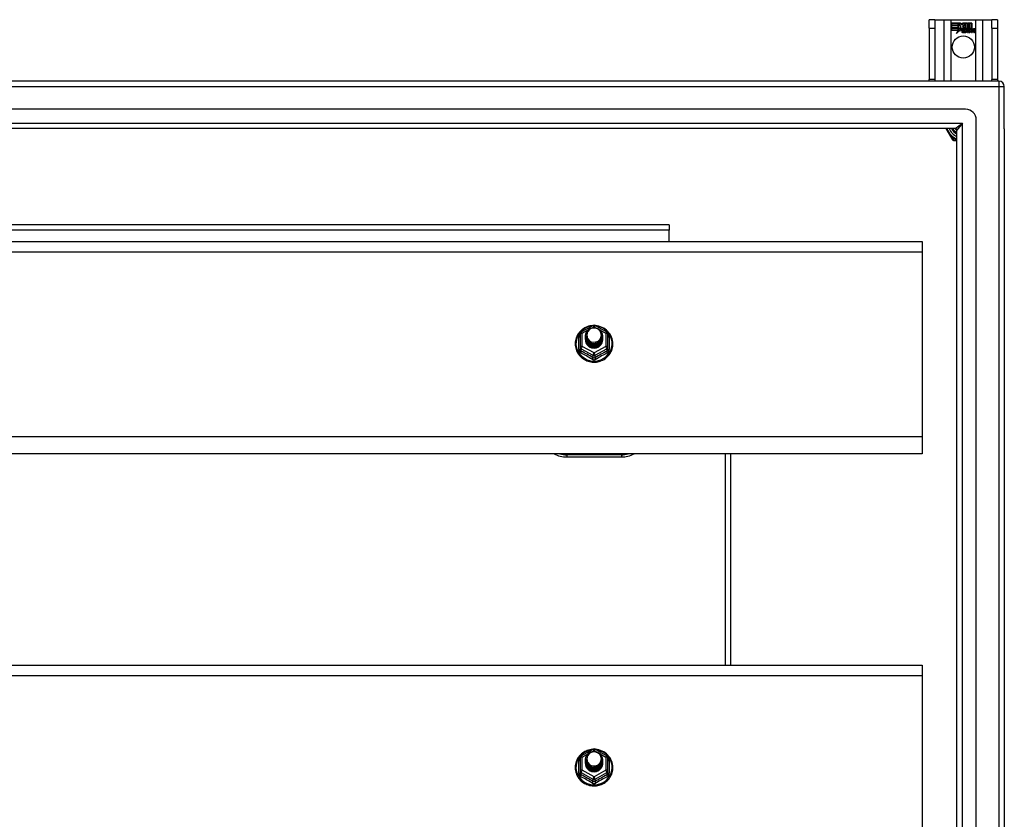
# Model space of a CAD drawing. Header units: inches. Extents: x 48.1 to 120.1, y 29 to 58.2.
# Tile 21 of 21: x 102.1 to 120.1, y 43.6 to 58.2. Entities that reach past the tile are written whole.
import ezdxf

# ---------------------------------------------------------------- set-up
doc = ezdxf.new("R2010")
doc.units = ezdxf.units.IN
doc.header["$MEASUREMENT"] = 0
doc.layers.add('Visible Edges(ANSI)', color=7, linetype='Continuous', lineweight=25)
doc.layers.add('Visible Tangent Edges(ANSI)', color=7, linetype='Continuous', lineweight=25)

msp = doc.modelspace()

# ---------------------------------------------------------------- linework, layer by layer
at = {"layer": 'Visible Edges(ANSI)'}
for p, q in [((118.784, 58.226), (118.679, 58.226)), ((118.679, 58.07), (118.679, 58.226)), ((118.784, 58.226), (118.784, 58.07)), ((118.784, 58.226), (118.948, 58.226)), ((118.948, 58.226), (119.083, 58.226)), ((119.083, 58.226), (119.525, 58.226)), ((119.088, 58.164), (119.255, 58.164)), ((119.088, 58.124), (119.088, 58.164)), ((119.088, 58.163), (119.088, 58.125)), ((119.254, 58.163), (119.088, 58.163)), ((119.21, 58.125), (119.21, 58.159)), ((119.21, 58.159), (119.215, 58.159)), ((119.211, 58.158), (119.211, 58.124)), ((119.214, 58.158), (119.211, 58.158)), ((119.257, 58.096), (119.214, 58.158)), ((119.215, 58.159), (119.258, 58.096)), ((119.277, 58.13), (119.254, 58.163)), ((119.255, 58.164), (119.277, 58.131)), ((119.277, 58.131), (119.294, 58.164)), ((119.295, 58.163), (119.277, 58.13)), ((119.294, 58.164), (119.378, 58.164)), ((119.294, 58.101), (119.337, 58.159)), ((119.377, 58.163), (119.295, 58.163)), ((119.337, 58.158), (119.295, 58.101)), ((119.337, 58.159), (119.341, 58.159)), ((119.34, 58.158), (119.337, 58.158)), ((119.34, 58.063), (119.34, 58.158)), ((119.341, 58.159), (119.341, 58.064)), ((119.377, 58.045), (119.377, 58.163)), ((119.378, 58.164), (119.378, 58.041)), ((119.383, 58.05), (119.383, 58.164)), ((119.383, 58.164), (119.42, 58.164)), ((119.384, 58.163), (119.384, 58.052)), ((119.419, 58.163), (119.384, 58.163)), ((119.419, 58.064), (119.419, 58.163)), ((119.42, 58.164), (119.42, 58.063)), ((119.425, 58.063), (119.425, 58.164)), ((119.425, 58.164), (119.463, 58.164)), ((119.426, 58.163), (119.426, 58.064)), ((119.462, 58.163), (119.426, 58.163)), ((119.462, 58.065), (119.462, 58.163)), ((119.463, 58.164), (119.463, 58.065)), ((119.525, 58.226), (119.66, 58.226)), ((119.66, 58.226), (119.824, 58.226)), ((119.824, 58.07), (119.824, 58.226)), ((119.929, 58.226), (119.824, 58.226)), ((119.929, 58.226), (119.929, 58.07)), ((118.679, 58.07), (118.679, 57.132)), ((118.784, 58.07), (118.784, 57.132)), ((119.088, 58.125), (119.21, 58.125)), ((119.211, 58.124), (119.088, 58.124)), ((119.088, 58.079), (119.088, 58.119)), ((119.088, 58.119), (119.211, 58.119)), ((119.088, 58.118), (119.088, 58.079)), ((119.21, 58.118), (119.088, 58.118)), ((119.088, 58.079), (119.21, 58.079)), ((119.211, 58.079), (119.088, 58.079)), ((119.088, 58.073), (119.211, 58.073)), ((119.088, 58.033), (119.088, 58.073)), ((119.21, 58.072), (119.088, 58.072)), ((119.088, 58.072), (119.088, 58.034)), ((119.088, 58.034), (119.21, 58.034)), ((119.209, 58.033), (119.088, 58.033)), ((119.178, 57.973), (119.209, 58.033)), ((119.233, 58.031), (119.178, 57.973)), ((119.21, 58.034), (119.181, 57.978)), ((119.181, 57.978), (119.233, 58.033)), ((119.21, 58.079), (119.21, 58.118)), ((119.21, 58.038), (119.21, 58.072)), ((119.212, 58.038), (119.21, 58.038)), ((119.211, 58.119), (119.211, 58.079)), ((119.211, 58.073), (119.211, 58.038)), ((119.211, 58.038), (119.212, 58.038)), ((119.212, 58.038), (119.23, 58.074)), ((119.23, 58.071), (119.212, 58.038)), ((119.23, 58.074), (119.233, 58.061)), ((119.232, 58.059), (119.23, 58.071)), ((119.258, 58.096), (119.232, 58.059)), ((119.233, 58.061), (119.257, 58.096)), ((119.233, 58.033), (119.236, 58.015)), ((119.235, 58.013), (119.233, 58.031)), ((119.274, 58.068), (119.235, 58.013)), ((119.236, 58.015), (119.274, 58.07)), ((119.274, 58.07), (119.283, 58.055)), ((119.283, 58.054), (119.274, 58.068)), ((119.287, 58.022), (119.333, 58.022)), ((119.333, 58.021), (119.287, 58.021)), ((119.289, 58.032), (119.319, 58.032)), ((119.32, 58.031), (119.289, 58.031)), ((119.319, 58.065), (119.294, 58.101)), ((119.295, 58.101), (119.32, 58.064)), ((119.324, 57.995), (119.324, 58.005)), ((119.325, 58.006), (119.325, 57.995)), ((119.332, 57.991), (119.362, 58.026)), ((119.352, 57.991), (119.332, 57.991)), ((119.363, 58.026), (119.333, 57.992)), ((119.333, 57.992), (119.352, 57.992)), ((119.368, 58.063), (119.34, 58.063)), ((119.341, 58.064), (119.369, 58.064)), ((119.362, 58.026), (119.345, 58.059)), ((119.345, 58.059), (119.365, 58.059)), ((119.346, 58.059), (119.363, 58.026)), ((119.365, 58.059), (119.346, 58.059)), ((119.352, 57.992), (119.368, 58.016)), ((119.369, 58.016), (119.352, 57.991)), ((119.375, 58.036), (119.365, 58.059)), ((119.365, 58.059), (119.375, 58.036)), ((119.378, 58.041), (119.368, 58.063)), ((119.368, 58.016), (119.372, 58.016)), ((119.369, 58.064), (119.377, 58.045)), ((119.372, 58.016), (119.369, 58.016)), ((119.372, 58.016), (119.382, 57.992)), ((119.381, 57.991), (119.372, 58.016)), ((119.378, 58.036), (119.375, 58.036)), ((119.375, 58.036), (119.378, 58.036)), ((119.395, 58.059), (119.378, 58.036)), ((119.378, 58.036), (119.395, 58.059)), ((119.401, 57.991), (119.381, 57.991)), ((119.382, 57.992), (119.4, 57.992)), ((119.393, 58.063), (119.383, 58.05)), ((119.384, 58.052), (119.392, 58.064)), ((119.384, 58.026), (119.413, 58.059)), ((119.4, 57.992), (119.384, 58.026)), ((119.415, 58.059), (119.385, 58.026)), ((119.385, 58.026), (119.401, 57.991)), ((119.392, 58.064), (119.419, 58.064)), ((119.42, 58.063), (119.393, 58.063)), ((119.413, 58.059), (119.395, 58.059)), ((119.395, 58.059), (119.415, 58.059)), ((119.41, 57.991), (119.422, 58.059)), ((119.427, 57.991), (119.41, 57.991)), ((119.423, 58.059), (119.411, 57.992)), ((119.411, 57.992), (119.426, 57.992)), ((119.422, 58.059), (119.436, 58.059)), ((119.436, 58.059), (119.423, 58.059)), ((119.441, 58.063), (119.425, 58.063)), ((119.426, 58.064), (119.442, 58.064)), ((119.426, 57.992), (119.431, 58.019)), ((119.432, 58.019), (119.427, 57.991)), ((119.434, 58.047), (119.436, 58.059)), ((119.439, 58.047), (119.434, 58.047)), ((119.436, 58.059), (119.435, 58.047)), ((119.435, 58.047), (119.439, 58.047)), ((119.44, 58.055), (119.441, 58.063)), ((119.442, 58.064), (119.441, 58.057)), ((119.452, 57.991), (119.46, 58.034)), ((119.469, 57.991), (119.452, 57.991)), ((119.461, 58.034), (119.453, 57.992)), ((119.453, 57.992), (119.468, 57.992)), ((119.468, 57.992), (119.473, 58.019)), ((119.474, 58.019), (119.469, 57.991)), ((119.494, 57.991), (119.502, 58.034)), ((119.511, 57.991), (119.494, 57.991)), ((119.503, 58.034), (119.495, 57.992)), ((119.495, 57.992), (119.51, 57.992)), ((119.51, 57.992), (119.519, 58.034)), ((119.519, 58.034), (119.511, 57.991)), ((119.824, 58.07), (119.824, 57.132)), ((119.929, 58.07), (119.929, 57.132)), ((119.955, 57.101), (48.153, 57.101)), ((118.679, 57.101), (118.679, 57.132)), ((118.784, 57.132), (118.784, 57.101)), ((119.824, 57.101), (119.824, 57.132)), ((119.929, 57.132), (119.929, 57.101)), ((120.054, 56.227), (120.054, 57.002)), ((119.345, 56.589), (48.762, 56.589)), ((119.542, 30.81), (119.542, 56.392)), ((119.157, 56.235), (48.951, 56.235)), ((118.987, 56.235), (119.088, 56.06)), ((119.188, 30.998), (119.188, 56.204)), ((120.054, 56.227), (120.054, 30.975)), ((119.088, 56.06), (119.106, 56.028)), ((119.123, 56.018), (119.16, 56.018)), ((119.16, 56.018), (119.188, 56.018)), ((113.929, 54.476), (69.179, 54.476)), ((113.929, 54.476), (113.929, 54.377)), ((113.929, 54.169), (113.929, 54.377)), ((64.554, 54.169), (118.554, 54.169)), ((118.554, 54.169), (118.554, 53.983)), ((118.554, 53.983), (118.554, 50.598)), ((112.32, 52.515), (112.535, 52.635)), ((112.573, 52.635), (112.788, 52.515)), ((112.3, 52.48), (112.3, 52.241)), ((112.4, 52.449), (112.4, 52.45)), ((112.4, 52.437), (112.4, 52.437)), ((112.4, 52.424), (112.4, 52.425)), ((112.4, 52.412), (112.4, 52.412)), ((112.4, 52.399), (112.4, 52.4)), ((112.4, 52.387), (112.4, 52.387)), ((112.707, 52.443), (112.707, 52.444)), ((112.707, 52.431), (112.707, 52.431)), ((112.707, 52.418), (112.707, 52.419)), ((112.707, 52.406), (112.707, 52.406)), ((112.707, 52.393), (112.707, 52.393)), ((112.707, 52.38), (112.707, 52.381)), ((112.808, 52.241), (112.808, 52.48)), ((112.3, 52.241), (112.3, 52.196)), ((112.4, 52.374), (112.4, 52.375)), ((112.536, 52.228), (112.534, 52.219)), ((112.808, 52.196), (112.808, 52.241)), ((118.554, 50.598), (118.554, 50.284)), ((118.554, 50.284), (64.554, 50.284)), ((112.054, 50.228), (113.054, 50.228)), ((115.054, 46.419), (115.054, 50.284)), ((64.554, 46.419), (118.554, 46.419)), ((118.554, 46.419), (118.554, 46.233)), ((118.554, 46.233), (118.554, 42.848)), ((112.32, 44.765), (112.535, 44.885)), ((112.573, 44.885), (112.788, 44.765)), ((112.3, 44.73), (112.3, 44.491)), ((112.4, 44.699), (112.4, 44.7)), ((112.4, 44.687), (112.4, 44.687)), ((112.4, 44.674), (112.4, 44.675)), ((112.4, 44.662), (112.4, 44.662)), ((112.4, 44.649), (112.4, 44.65)), ((112.707, 44.693), (112.707, 44.694)), ((112.707, 44.681), (112.707, 44.681)), ((112.707, 44.668), (112.707, 44.669)), ((112.707, 44.656), (112.707, 44.656)), ((112.707, 44.643), (112.707, 44.643)), ((112.808, 44.491), (112.808, 44.73)), ((112.3, 44.491), (112.3, 44.446)), ((112.4, 44.637), (112.4, 44.637)), ((112.4, 44.624), (112.4, 44.625)), ((112.536, 44.478), (112.534, 44.469)), ((112.707, 44.63), (112.707, 44.631)), ((112.808, 44.446), (112.808, 44.491))]:
    msp.add_line(p, q, dxfattribs=at)
at = {"layer": 'Visible Edges(ANSI)', "flags": 128}
for points in [[(119.188, 56.199), (119.186, 56.201), (119.184, 56.202), (119.183, 56.203), (119.181, 56.205), (119.18, 56.206), (119.178, 56.207), (119.176, 56.209), (119.175, 56.21), (119.173, 56.212), (119.172, 56.213), (119.17, 56.215), (119.169, 56.216), (119.167, 56.217), (119.166, 56.219), (119.164, 56.221), (119.163, 56.222), (119.162, 56.224), (119.16, 56.225), (119.159, 56.227), (119.158, 56.228), (119.156, 56.23), (119.155, 56.232), (119.154, 56.233), (119.152, 56.235)], [(119.155, 56.235), (119.156, 56.233), (119.157, 56.232), (119.159, 56.231), (119.16, 56.229), (119.161, 56.228), (119.162, 56.226), (119.164, 56.225), (119.165, 56.224), (119.166, 56.222), (119.168, 56.221), (119.169, 56.22), (119.17, 56.218), (119.172, 56.217), (119.173, 56.216), (119.175, 56.214), (119.176, 56.213), (119.177, 56.212), (119.179, 56.211), (119.18, 56.209), (119.182, 56.208), (119.183, 56.207), (119.185, 56.206), (119.186, 56.205), (119.188, 56.204)], [(112.528, 52.631), (112.503, 52.628), (112.479, 52.624), (112.454, 52.618), (112.431, 52.61), (112.408, 52.6), (112.386, 52.589), (112.364, 52.577), (112.344, 52.563), (112.325, 52.547), (112.307, 52.531), (112.29, 52.513), (112.274, 52.494), (112.26, 52.473), (112.248, 52.452), (112.237, 52.43), (112.228, 52.408), (112.221, 52.385), (112.215, 52.361), (112.211, 52.337), (112.209, 52.313), (112.209, 52.288), (112.21, 52.264), (112.214, 52.24), (112.219, 52.216), (112.226, 52.193), (112.234, 52.17), (112.245, 52.148), (112.257, 52.127), (112.27, 52.106), (112.285, 52.087), (112.302, 52.069), (112.319, 52.051), (112.338, 52.036), (112.358, 52.021), (112.38, 52.008), (112.402, 51.997), (112.424, 51.987), (112.448, 51.979), (112.472, 51.972), (112.496, 51.967), (112.521, 51.964), (112.546, 51.963), (112.571, 51.963), (112.596, 51.965), (112.62, 51.969), (112.645, 51.974), (112.668, 51.981), (112.692, 51.99), (112.714, 52.001), (112.736, 52.013), (112.757, 52.026), (112.776, 52.041), (112.795, 52.057), (112.812, 52.075), (112.828, 52.094), (112.842, 52.114), (112.855, 52.134), (112.867, 52.156), (112.876, 52.178), (112.885, 52.201), (112.891, 52.225), (112.895, 52.249), (112.898, 52.273), (112.899, 52.297)], [(112.421, 52.376), (112.405, 52.415), (112.4, 52.456), (112.409, 52.497), (112.428, 52.534), (112.458, 52.564), (112.496, 52.585), (112.538, 52.595), (112.582, 52.592), (112.624, 52.578), (112.659, 52.553), (112.686, 52.52), (112.703, 52.48), (112.707, 52.437), (112.699, 52.395), (112.679, 52.357), (112.649, 52.326), (112.612, 52.304), (112.569, 52.293), (112.526, 52.294), (112.484, 52.307), (112.449, 52.331), (112.421, 52.363), (112.405, 52.402), (112.4, 52.443)], [(112.44, 52.351), (112.463, 52.333), (112.489, 52.318), (112.517, 52.31), (112.547, 52.306), (112.577, 52.309), (112.606, 52.317), (112.633, 52.331), (112.656, 52.35), (112.675, 52.373), (112.688, 52.399), (112.696, 52.427), (112.698, 52.456), (112.693, 52.485), (112.683, 52.512), (112.666, 52.537), (112.645, 52.558), (112.62, 52.574), (112.592, 52.584), (112.562, 52.588), (112.532, 52.586), (112.503, 52.578), (112.477, 52.564), (112.455, 52.544), (112.438, 52.521)], [(112.899, 52.297), (112.897, 52.328), (112.893, 52.359), (112.885, 52.39), (112.875, 52.42), (112.862, 52.448), (112.846, 52.475), (112.827, 52.501), (112.807, 52.525), (112.784, 52.547), (112.759, 52.567), (112.732, 52.584), (112.703, 52.599), (112.674, 52.611), (112.643, 52.62), (112.612, 52.627), (112.58, 52.631)], [(112.4, 52.449), (112.4, 52.445), (112.401, 52.441), (112.401, 52.436), (112.401, 52.432), (112.402, 52.427), (112.403, 52.423), (112.404, 52.418), (112.405, 52.414), (112.406, 52.41), (112.407, 52.405), (112.409, 52.401), (112.411, 52.397), (112.412, 52.393), (112.414, 52.389), (112.416, 52.385), (112.418, 52.381), (112.421, 52.377), (112.423, 52.373), (112.425, 52.369), (112.428, 52.365), (112.431, 52.362), (112.434, 52.358), (112.437, 52.355), (112.44, 52.351)], [(112.4, 52.437), (112.402, 52.418), (112.406, 52.399), (112.412, 52.381), (112.421, 52.364), (112.432, 52.348), (112.445, 52.333), (112.46, 52.321), (112.477, 52.31), (112.495, 52.302), (112.514, 52.296), (112.534, 52.293), (112.554, 52.292), (112.574, 52.293), (112.594, 52.297), (112.613, 52.304), (112.631, 52.313), (112.647, 52.324), (112.662, 52.337), (112.676, 52.351), (112.687, 52.368), (112.696, 52.386), (112.702, 52.404), (112.706, 52.424), (112.707, 52.443)], [(112.707, 52.437), (112.707, 52.417), (112.703, 52.397), (112.697, 52.378), (112.689, 52.359), (112.678, 52.342), (112.665, 52.327), (112.649, 52.313), (112.632, 52.301), (112.614, 52.292), (112.594, 52.285), (112.574, 52.281), (112.554, 52.279), (112.533, 52.281), (112.513, 52.284), (112.494, 52.291), (112.475, 52.299), (112.458, 52.31), (112.443, 52.324), (112.43, 52.339), (112.419, 52.355), (112.41, 52.373), (112.404, 52.392), (112.401, 52.411), (112.4, 52.431)], [(112.4, 52.424), (112.402, 52.405), (112.406, 52.386), (112.412, 52.368), (112.421, 52.351), (112.432, 52.335), (112.445, 52.321), (112.46, 52.308), (112.477, 52.298), (112.495, 52.29), (112.514, 52.284), (112.534, 52.28), (112.554, 52.279), (112.574, 52.281), (112.594, 52.285), (112.613, 52.291), (112.631, 52.3), (112.647, 52.311), (112.662, 52.324), (112.676, 52.339), (112.687, 52.355), (112.696, 52.373), (112.702, 52.392), (112.706, 52.411), (112.707, 52.431)], [(112.707, 52.425), (112.707, 52.404), (112.703, 52.384), (112.697, 52.365), (112.689, 52.347), (112.678, 52.33), (112.665, 52.314), (112.649, 52.3), (112.632, 52.289), (112.614, 52.28), (112.594, 52.273), (112.574, 52.269), (112.554, 52.267), (112.533, 52.268), (112.513, 52.272), (112.494, 52.278), (112.475, 52.287), (112.458, 52.298), (112.443, 52.311), (112.43, 52.326), (112.419, 52.343), (112.41, 52.36), (112.404, 52.379), (112.401, 52.399), (112.4, 52.418)], [(112.4, 52.412), (112.402, 52.393), (112.406, 52.374), (112.412, 52.356), (112.421, 52.339), (112.432, 52.323), (112.445, 52.308), (112.46, 52.296), (112.477, 52.285), (112.495, 52.277), (112.514, 52.271), (112.534, 52.268), (112.554, 52.267), (112.574, 52.268), (112.594, 52.272), (112.613, 52.279), (112.631, 52.287), (112.647, 52.298), (112.662, 52.312), (112.676, 52.326), (112.687, 52.343), (112.696, 52.361), (112.702, 52.379), (112.706, 52.398), (112.707, 52.418)], [(112.707, 52.412), (112.707, 52.392), (112.703, 52.372), (112.697, 52.353), (112.689, 52.334), (112.678, 52.317), (112.665, 52.302), (112.649, 52.288), (112.632, 52.276), (112.614, 52.267), (112.594, 52.26), (112.574, 52.256), (112.554, 52.254), (112.533, 52.255), (112.513, 52.259), (112.494, 52.265), (112.475, 52.274), (112.458, 52.285), (112.443, 52.298), (112.43, 52.313), (112.419, 52.33), (112.41, 52.348), (112.404, 52.367), (112.401, 52.386), (112.4, 52.406)], [(112.4, 52.399), (112.402, 52.38), (112.406, 52.361), (112.412, 52.343), (112.421, 52.326), (112.432, 52.31), (112.445, 52.296), (112.46, 52.283), (112.477, 52.273), (112.495, 52.264), (112.514, 52.258), (112.534, 52.255), (112.554, 52.254), (112.574, 52.255), (112.594, 52.26), (112.613, 52.266), (112.631, 52.275), (112.647, 52.286), (112.662, 52.299), (112.676, 52.314), (112.687, 52.33), (112.696, 52.348), (112.702, 52.367), (112.706, 52.386), (112.707, 52.406)], [(112.707, 52.4), (112.707, 52.379), (112.703, 52.359), (112.697, 52.34), (112.689, 52.322), (112.678, 52.305), (112.665, 52.289), (112.649, 52.275), (112.632, 52.264), (112.614, 52.254), (112.594, 52.248), (112.574, 52.243), (112.554, 52.242), (112.533, 52.243), (112.513, 52.247), (112.494, 52.253), (112.475, 52.262), (112.458, 52.273), (112.443, 52.286), (112.43, 52.301), (112.419, 52.318), (112.41, 52.335), (112.404, 52.354), (112.401, 52.374), (112.4, 52.393)], [(112.4, 52.387), (112.402, 52.368), (112.406, 52.349), (112.412, 52.331), (112.421, 52.314), (112.432, 52.298), (112.445, 52.283), (112.46, 52.271), (112.477, 52.26), (112.495, 52.252), (112.514, 52.246), (112.534, 52.242), (112.554, 52.241), (112.574, 52.243), (112.594, 52.247), (112.613, 52.254), (112.631, 52.262), (112.647, 52.273), (112.662, 52.286), (112.676, 52.301), (112.687, 52.318), (112.696, 52.335), (112.702, 52.354), (112.706, 52.373), (112.707, 52.393)], [(112.707, 52.387), (112.707, 52.367), (112.703, 52.347), (112.697, 52.328), (112.689, 52.309), (112.678, 52.292), (112.665, 52.276), (112.649, 52.263), (112.632, 52.251), (112.614, 52.242), (112.594, 52.235), (112.574, 52.231), (112.554, 52.229), (112.533, 52.23), (112.513, 52.234), (112.494, 52.24), (112.475, 52.249), (112.458, 52.26), (112.443, 52.273), (112.43, 52.288), (112.419, 52.305), (112.41, 52.323), (112.404, 52.342), (112.401, 52.361), (112.4, 52.381)], [(112.4, 52.374), (112.402, 52.355), (112.406, 52.336), (112.412, 52.318), (112.421, 52.301), (112.432, 52.285), (112.445, 52.271), (112.46, 52.258), (112.477, 52.248), (112.495, 52.239), (112.514, 52.233), (112.534, 52.23), (112.554, 52.229), (112.574, 52.23), (112.594, 52.234), (112.613, 52.241), (112.631, 52.25), (112.647, 52.261), (112.662, 52.274), (112.676, 52.289), (112.687, 52.305), (112.696, 52.323), (112.702, 52.342), (112.706, 52.361), (112.707, 52.38)], [(112.438, 52.391), (112.438, 52.39), (112.437, 52.389), (112.436, 52.389), (112.435, 52.388), (112.435, 52.388), (112.434, 52.387), (112.433, 52.386), (112.433, 52.386), (112.432, 52.385), (112.431, 52.385), (112.43, 52.384), (112.43, 52.383), (112.429, 52.383), (112.428, 52.382), (112.428, 52.382), (112.427, 52.381), (112.426, 52.38), (112.425, 52.38), (112.425, 52.379), (112.424, 52.379), (112.423, 52.378), (112.423, 52.377), (112.422, 52.377), (112.421, 52.376)], [(112.438, 52.521), (112.437, 52.518), (112.435, 52.516), (112.434, 52.513), (112.433, 52.511), (112.432, 52.508), (112.431, 52.505), (112.43, 52.503), (112.429, 52.5), (112.429, 52.497), (112.428, 52.495), (112.427, 52.492), (112.427, 52.489), (112.426, 52.486), (112.426, 52.484), (112.425, 52.481), (112.425, 52.478), (112.424, 52.475), (112.424, 52.472), (112.424, 52.47), (112.424, 52.467), (112.424, 52.464), (112.424, 52.461), (112.424, 52.458), (112.424, 52.456)], [(112.424, 52.456), (112.424, 52.453), (112.424, 52.45), (112.424, 52.447), (112.424, 52.444), (112.424, 52.442), (112.424, 52.439), (112.425, 52.436), (112.425, 52.433), (112.425, 52.43), (112.426, 52.428), (112.426, 52.425), (112.427, 52.422), (112.427, 52.419), (112.428, 52.417), (112.429, 52.414), (112.43, 52.411), (112.431, 52.409), (112.431, 52.406), (112.432, 52.403), (112.434, 52.401), (112.435, 52.398), (112.436, 52.396), (112.437, 52.393), (112.438, 52.391)], [(112.534, 52.219), (112.526, 52.221), (112.518, 52.222), (112.51, 52.225), (112.502, 52.227), (112.495, 52.23), (112.487, 52.233), (112.48, 52.237), (112.473, 52.241), (112.466, 52.246), (112.46, 52.25), (112.453, 52.255), (112.447, 52.261), (112.442, 52.267), (112.436, 52.273), (112.431, 52.279), (112.427, 52.285), (112.422, 52.292), (112.418, 52.299), (112.415, 52.306), (112.412, 52.313), (112.409, 52.321), (112.407, 52.329), (112.405, 52.336), (112.404, 52.344)], [(112.528, 44.881), (112.503, 44.878), (112.479, 44.874), (112.454, 44.868), (112.431, 44.86), (112.408, 44.85), (112.386, 44.839), (112.364, 44.827), (112.344, 44.813), (112.325, 44.797), (112.307, 44.781), (112.29, 44.763), (112.274, 44.744), (112.26, 44.723), (112.248, 44.702), (112.237, 44.68), (112.228, 44.658), (112.221, 44.635), (112.215, 44.611), (112.211, 44.587), (112.209, 44.563), (112.209, 44.538), (112.21, 44.514), (112.214, 44.49), (112.219, 44.466), (112.226, 44.443), (112.234, 44.42), (112.245, 44.398), (112.257, 44.377), (112.27, 44.356), (112.285, 44.337), (112.302, 44.319), (112.319, 44.301), (112.338, 44.286), (112.358, 44.271), (112.38, 44.258), (112.402, 44.247), (112.424, 44.237), (112.448, 44.229), (112.472, 44.222), (112.496, 44.217), (112.521, 44.214), (112.546, 44.213), (112.571, 44.213), (112.596, 44.215), (112.62, 44.219), (112.645, 44.224), (112.668, 44.231), (112.692, 44.24), (112.714, 44.251), (112.736, 44.263), (112.757, 44.276), (112.776, 44.291), (112.795, 44.307), (112.812, 44.325), (112.828, 44.344), (112.842, 44.364), (112.855, 44.384), (112.867, 44.406), (112.876, 44.428), (112.885, 44.451), (112.891, 44.475), (112.895, 44.499), (112.898, 44.523), (112.899, 44.547)], [(112.421, 44.626), (112.405, 44.665), (112.4, 44.706), (112.409, 44.747), (112.428, 44.784), (112.458, 44.814), (112.496, 44.835), (112.538, 44.845), (112.582, 44.842), (112.624, 44.828), (112.659, 44.803), (112.686, 44.77), (112.703, 44.73), (112.707, 44.687), (112.699, 44.645), (112.679, 44.607), (112.649, 44.576), (112.612, 44.554), (112.569, 44.543), (112.526, 44.544), (112.484, 44.557), (112.449, 44.581), (112.421, 44.613), (112.405, 44.652), (112.4, 44.693)], [(112.44, 44.601), (112.463, 44.583), (112.489, 44.568), (112.517, 44.56), (112.547, 44.556), (112.577, 44.559), (112.606, 44.567), (112.633, 44.581), (112.656, 44.6), (112.675, 44.623), (112.688, 44.649), (112.696, 44.677), (112.698, 44.706), (112.693, 44.735), (112.683, 44.762), (112.666, 44.787), (112.645, 44.808), (112.62, 44.824), (112.592, 44.834), (112.562, 44.838), (112.532, 44.836), (112.503, 44.828), (112.477, 44.814), (112.455, 44.794), (112.438, 44.771)], [(112.899, 44.547), (112.897, 44.578), (112.893, 44.609), (112.885, 44.64), (112.875, 44.67), (112.862, 44.698), (112.846, 44.725), (112.827, 44.751), (112.807, 44.775), (112.784, 44.797), (112.759, 44.817), (112.732, 44.834), (112.703, 44.849), (112.674, 44.861), (112.643, 44.87), (112.612, 44.877), (112.58, 44.881)], [(112.4, 44.699), (112.4, 44.695), (112.401, 44.691), (112.401, 44.686), (112.401, 44.682), (112.402, 44.677), (112.403, 44.673), (112.404, 44.668), (112.405, 44.664), (112.406, 44.66), (112.407, 44.655), (112.409, 44.651), (112.411, 44.647), (112.412, 44.643), (112.414, 44.639), (112.416, 44.635), (112.418, 44.631), (112.421, 44.627), (112.423, 44.623), (112.425, 44.619), (112.428, 44.615), (112.431, 44.612), (112.434, 44.608), (112.437, 44.605), (112.44, 44.601)], [(112.4, 44.687), (112.402, 44.668), (112.406, 44.649), (112.412, 44.631), (112.421, 44.614), (112.432, 44.598), (112.445, 44.583), (112.46, 44.571), (112.477, 44.56), (112.495, 44.552), (112.514, 44.546), (112.534, 44.543), (112.554, 44.542), (112.574, 44.543), (112.594, 44.547), (112.613, 44.554), (112.631, 44.563), (112.647, 44.574), (112.662, 44.587), (112.676, 44.601), (112.687, 44.618), (112.696, 44.636), (112.702, 44.654), (112.706, 44.674), (112.707, 44.693)], [(112.707, 44.687), (112.707, 44.667), (112.703, 44.647), (112.697, 44.628), (112.689, 44.609), (112.678, 44.592), (112.665, 44.577), (112.649, 44.563), (112.632, 44.551), (112.614, 44.542), (112.594, 44.535), (112.574, 44.531), (112.554, 44.529), (112.533, 44.531), (112.513, 44.534), (112.494, 44.541), (112.475, 44.549), (112.458, 44.56), (112.443, 44.574), (112.43, 44.589), (112.419, 44.605), (112.41, 44.623), (112.404, 44.642), (112.401, 44.661), (112.4, 44.681)], [(112.4, 44.674), (112.402, 44.655), (112.406, 44.636), (112.412, 44.618), (112.421, 44.601), (112.432, 44.585), (112.445, 44.571), (112.46, 44.558), (112.477, 44.548), (112.495, 44.54), (112.514, 44.534), (112.534, 44.53), (112.554, 44.529), (112.574, 44.531), (112.594, 44.535), (112.613, 44.541), (112.631, 44.55), (112.647, 44.561), (112.662, 44.574), (112.676, 44.589), (112.687, 44.605), (112.696, 44.623), (112.702, 44.642), (112.706, 44.661), (112.707, 44.681)], [(112.707, 44.675), (112.707, 44.654), (112.703, 44.634), (112.697, 44.615), (112.689, 44.597), (112.678, 44.58), (112.665, 44.564), (112.649, 44.55), (112.632, 44.539), (112.614, 44.53), (112.594, 44.523), (112.574, 44.519), (112.554, 44.517), (112.533, 44.518), (112.513, 44.522), (112.494, 44.528), (112.475, 44.537), (112.458, 44.548), (112.443, 44.561), (112.43, 44.576), (112.419, 44.593), (112.41, 44.61), (112.404, 44.629), (112.401, 44.649), (112.4, 44.668)], [(112.4, 44.662), (112.402, 44.643), (112.406, 44.624), (112.412, 44.606), (112.421, 44.589), (112.432, 44.573), (112.445, 44.558), (112.46, 44.546), (112.477, 44.535), (112.495, 44.527), (112.514, 44.521), (112.534, 44.518), (112.554, 44.517), (112.574, 44.518), (112.594, 44.522), (112.613, 44.529), (112.631, 44.537), (112.647, 44.548), (112.662, 44.562), (112.676, 44.576), (112.687, 44.593), (112.696, 44.611), (112.702, 44.629), (112.706, 44.648), (112.707, 44.668)], [(112.707, 44.662), (112.707, 44.642), (112.703, 44.622), (112.697, 44.603), (112.689, 44.584), (112.678, 44.567), (112.665, 44.552), (112.649, 44.538), (112.632, 44.526), (112.614, 44.517), (112.594, 44.51), (112.574, 44.506), (112.554, 44.504), (112.533, 44.505), (112.513, 44.509), (112.494, 44.515), (112.475, 44.524), (112.458, 44.535), (112.443, 44.548), (112.43, 44.563), (112.419, 44.58), (112.41, 44.598), (112.404, 44.617), (112.401, 44.636), (112.4, 44.656)], [(112.4, 44.649), (112.402, 44.63), (112.406, 44.611), (112.412, 44.593), (112.421, 44.576), (112.432, 44.56), (112.445, 44.546), (112.46, 44.533), (112.477, 44.523), (112.495, 44.514), (112.514, 44.508), (112.534, 44.505), (112.554, 44.504), (112.574, 44.505), (112.594, 44.51), (112.613, 44.516), (112.631, 44.525), (112.647, 44.536), (112.662, 44.549), (112.676, 44.564), (112.687, 44.58), (112.696, 44.598), (112.702, 44.617), (112.706, 44.636), (112.707, 44.656)], [(112.707, 44.65), (112.707, 44.629), (112.703, 44.609), (112.697, 44.59), (112.689, 44.572), (112.678, 44.555), (112.665, 44.539), (112.649, 44.525), (112.632, 44.514), (112.614, 44.504), (112.594, 44.498), (112.574, 44.493), (112.554, 44.492), (112.533, 44.493), (112.513, 44.497), (112.494, 44.503), (112.475, 44.512), (112.458, 44.523), (112.443, 44.536), (112.43, 44.551), (112.419, 44.568), (112.41, 44.585), (112.404, 44.604), (112.401, 44.624), (112.4, 44.643)], [(112.4, 44.637), (112.402, 44.618), (112.406, 44.599), (112.412, 44.581), (112.421, 44.564), (112.432, 44.548), (112.445, 44.533), (112.46, 44.521), (112.477, 44.51), (112.495, 44.502), (112.514, 44.496), (112.534, 44.492), (112.554, 44.491), (112.574, 44.493), (112.594, 44.497), (112.613, 44.504), (112.631, 44.512), (112.647, 44.523), (112.662, 44.536), (112.676, 44.551), (112.687, 44.568), (112.696, 44.585), (112.702, 44.604), (112.706, 44.623), (112.707, 44.643)], [(112.438, 44.641), (112.438, 44.64), (112.437, 44.639), (112.436, 44.639), (112.435, 44.638), (112.435, 44.638), (112.434, 44.637), (112.433, 44.636), (112.433, 44.636), (112.432, 44.635), (112.431, 44.635), (112.43, 44.634), (112.43, 44.633), (112.429, 44.633), (112.428, 44.632), (112.428, 44.632), (112.427, 44.631), (112.426, 44.63), (112.425, 44.63), (112.425, 44.629), (112.424, 44.629), (112.423, 44.628), (112.423, 44.627), (112.422, 44.627), (112.421, 44.626)], [(112.438, 44.771), (112.437, 44.768), (112.435, 44.766), (112.434, 44.763), (112.433, 44.761), (112.432, 44.758), (112.431, 44.755), (112.43, 44.753), (112.429, 44.75), (112.429, 44.747), (112.428, 44.745), (112.427, 44.742), (112.427, 44.739), (112.426, 44.736), (112.426, 44.734), (112.425, 44.731), (112.425, 44.728), (112.424, 44.725), (112.424, 44.722), (112.424, 44.72), (112.424, 44.717), (112.424, 44.714), (112.424, 44.711), (112.424, 44.708), (112.424, 44.706)], [(112.424, 44.706), (112.424, 44.703), (112.424, 44.7), (112.424, 44.697), (112.424, 44.694), (112.424, 44.692), (112.424, 44.689), (112.425, 44.686), (112.425, 44.683), (112.425, 44.68), (112.426, 44.678), (112.426, 44.675), (112.427, 44.672), (112.427, 44.669), (112.428, 44.667), (112.429, 44.664), (112.43, 44.661), (112.431, 44.659), (112.431, 44.656), (112.432, 44.653), (112.434, 44.651), (112.435, 44.648), (112.436, 44.646), (112.437, 44.643), (112.438, 44.641)], [(112.707, 44.637), (112.707, 44.617), (112.703, 44.597), (112.697, 44.578), (112.689, 44.559), (112.678, 44.542), (112.665, 44.526), (112.649, 44.513), (112.632, 44.501), (112.614, 44.492), (112.594, 44.485), (112.574, 44.481), (112.554, 44.479), (112.533, 44.48), (112.513, 44.484), (112.494, 44.49), (112.475, 44.499), (112.458, 44.51), (112.443, 44.523), (112.43, 44.538), (112.419, 44.555), (112.41, 44.573), (112.404, 44.592), (112.401, 44.611), (112.4, 44.631)], [(112.4, 44.624), (112.402, 44.605), (112.406, 44.586), (112.412, 44.568), (112.421, 44.551), (112.432, 44.535), (112.445, 44.521), (112.46, 44.508), (112.477, 44.498), (112.495, 44.489), (112.514, 44.483), (112.534, 44.48), (112.554, 44.479), (112.574, 44.48), (112.594, 44.484), (112.613, 44.491), (112.631, 44.5), (112.647, 44.511), (112.662, 44.524), (112.676, 44.539), (112.687, 44.555), (112.696, 44.573), (112.702, 44.592), (112.706, 44.611), (112.707, 44.63)], [(112.534, 44.469), (112.526, 44.471), (112.518, 44.472), (112.51, 44.475), (112.502, 44.477), (112.495, 44.48), (112.487, 44.483), (112.48, 44.487), (112.473, 44.491), (112.466, 44.496), (112.46, 44.5), (112.453, 44.505), (112.447, 44.511), (112.442, 44.517), (112.436, 44.523), (112.431, 44.529), (112.427, 44.535), (112.422, 44.542), (112.418, 44.549), (112.415, 44.556), (112.412, 44.563), (112.409, 44.571), (112.407, 44.579), (112.405, 44.586), (112.404, 44.594)]]:
    msp.add_lwpolyline(points, dxfattribs=at)
at = {"layer": 'Visible Edges(ANSI)'}
msp.add_circle((119.304, 57.726), 0.203, dxfattribs=at)
for centre, radius, start, end in [((119.32, 58.015), 0.0498, 134.1684, 176.5646), ((119.295, 58.016), 0.0247, 176.5646, 261.5605), ((119.32, 58.015), 0.049, 134.1684, 176.5646), ((119.295, 58.016), 0.0239, 176.5646, 261.5605), ((119.311, 58.024), 0.042, 79.6582, 131.9139), ((119.311, 58.024), 0.0412, 77.079, 133.1785), ((119.311, 58.024), 0.0374, 80.4085, 134.1684), ((119.311, 58.024), 0.0366, 80.3604, 134.1684), ((119.299, 58.017), 0.0127, 160.9907, 244.6784), ((119.299, 58.017), 0.012, 163.5261, 244.6784), ((119.31, 58.029), 0.0217, 109.3797, 175.226), ((119.31, 58.029), 0.021, 109.3797, 172.9975), ((119.302, 58.067), 0.0751, 261.5605, 286.9141), ((119.302, 58.067), 0.0759, 261.5605, 287.3343), ((119.31, 58.041), 0.0384, 244.6784, 292.5609), ((119.31, 58.041), 0.0391, 244.6784, 290.9242), ((119.308, 58.036), 0.0144, 51.1652, 109.3797), ((119.308, 58.036), 0.0137, 51.1652, 109.3797), ((119.309, 58.038), 0.0119, 331.4547, 51.1652), ((119.316, 58.042), 0.019, 23.8445, 85.0802), ((119.316, 58.042), 0.0183, 23.8445, 85.1757), ((119.309, 58.038), 0.0127, 329.421, 51.1652), ((119.301, 58.035), 0.0345, 336.9643, 23.8445), ((119.301, 58.035), 0.0353, 336.1555, 23.8445), ((119.489, 58.009), 0.0589, 147.5992, 170), ((119.489, 58.009), 0.0581, 147.5992, 170), ((119.464, 58.031), 0.03, 89.4776, 147.4114), ((119.464, 58.031), 0.0293, 89.4776, 148.2123), ((119.453, 58.032), 0.0165, 96.03, 147.5992), ((119.462, 58.035), 0.03, 88.7952, 136.5849), ((119.453, 58.032), 0.0157, 96.03, 147.5992), ((119.462, 58.035), 0.0307, 90.2222, 132.7339), ((119.452, 58.04), 0.00825, 23.5571, 96.03), ((119.452, 58.04), 0.0075, 23.5571, 96.03), ((119.445, 58.037), 0.0154, 350, 23.5571), ((119.445, 58.037), 0.0161, 350, 23.5571), ((119.464, 58.049), 0.0127, 16.9928, 89.4776), ((119.464, 58.049), 0.0119, 16.9928, 89.4776), ((119.531, 58.01), 0.0589, 148.5524, 170.8204), ((119.531, 58.01), 0.0581, 148.5584, 170.8257), ((119.442, 58.042), 0.0353, 357.7769, 16.9928), ((119.442, 58.042), 0.036, 3.6169, 16.9928), ((119.506, 58.031), 0.0299, 89.6788, 160.8136), ((119.506, 58.031), 0.0307, 89.6788, 153.9508), ((119.495, 58.032), 0.0165, 96.1027, 147.6301), ((119.495, 58.032), 0.0157, 96.1027, 147.6083), ((119.494, 58.04), 0.00825, 23.5487, 96.1027), ((119.494, 58.04), 0.0075, 23.5487, 96.1027), ((119.487, 58.037), 0.0154, 349.9922, 23.5487), ((119.487, 58.037), 0.0161, 350.0076, 23.5487), ((119.506, 58.048), 0.0131, 18.4748, 89.6788), ((119.506, 58.048), 0.0124, 18.4748, 89.6788), ((119.484, 58.041), 0.0353, 349, 18.4748), ((119.484, 58.041), 0.036, 349, 18.4748), ((119.955, 57.002), 0.099, 0, 90), ((119.345, 56.392), 0.197, 0, 90), ((119.304, 56.351), 0.325, 200.9514, 249.0486), ((119.304, 56.351), 0.226, 210.8668, 239.1332), ((119.157, 56.204), 0.031, 0, 90), ((119.123, 56.038), 0.0197, 210, 270), ((112.554, 52.6), 0.0394, 60.8255, 119.1745), ((112.339, 52.48), 0.0394, 119.1745, 180), ((112.768, 52.48), 0.0394, 0, 60.8255), ((112.054, 50.728), 0.5, 242.5014, 270), ((113.054, 50.728), 0.5, 270, 297.4986), ((112.554, 44.85), 0.0394, 60.8255, 119.1745), ((112.339, 44.73), 0.0394, 119.1745, 180), ((112.768, 44.73), 0.0394, 0, 60.8255)]:
    msp.add_arc(centre, radius, start, end, dxfattribs=at)
for centre, major_axis, start_param, end_param in [((112.554, 52.456), (0.134, 0), 3.671471, 8.899926), ((112.554, 52.371), (-0.158, 0), 6.032414, 9.675269), ((112.554, 52.451), (0.154, 0), 3.669461, 3.875388), ((112.554, 44.706), (0.134, 0), 3.671471, 8.899926), ((112.554, 44.621), (-0.158, 0), 6.032414, 9.675269), ((112.554, 44.701), (0.154, 0), 3.669461, 3.875388)]:
    msp.add_ellipse(centre, major_axis=major_axis, ratio=0.966998, start_param=start_param, end_param=end_param, dxfattribs=at)
at = {"layer": 'Visible Tangent Edges(ANSI)'}
for p, q in [((118.948, 58.226), (118.948, 57.101)), ((119.083, 57.101), (119.083, 58.226)), ((119.525, 58.226), (119.525, 57.101)), ((119.66, 57.101), (119.66, 58.226)), ((118.679, 58.07), (118.784, 58.07)), ((119.824, 58.07), (119.929, 58.07)), ((118.784, 57.132), (118.679, 57.132)), ((119.929, 57.132), (119.824, 57.132)), ((119.955, 57.101), (119.955, 57.002)), ((48.153, 57.002), (119.955, 57.002)), ((119.955, 57.002), (119.955, 30.2)), ((119.955, 57.002), (120.054, 57.002)), ((48.821, 56.334), (119.287, 56.334)), ((119.157, 56.235), (119.287, 56.334)), ((119.287, 56.334), (119.188, 56.204)), ((119.287, 30.868), (119.287, 56.334)), ((119.088, 56.06), (119.105, 56.07)), ((119.123, 56.038), (119.105, 56.07)), ((119.123, 56.038), (119.106, 56.028)), ((119.123, 56.018), (119.123, 56.038)), ((119.16, 56.038), (119.123, 56.038)), ((119.16, 56.018), (119.16, 56.038)), ((113.929, 54.377), (69.179, 54.377)), ((64.554, 53.983), (118.554, 53.983)), ((112.522, 52.592), (112.554, 52.61)), ((112.554, 52.61), (112.588, 52.591)), ((112.276, 52.193), (112.276, 52.42)), ((112.339, 52.49), (112.437, 52.545)), ((112.339, 52.251), (112.339, 52.49)), ((112.664, 52.549), (112.768, 52.49)), ((112.768, 52.49), (112.768, 52.251)), ((112.832, 52.42), (112.832, 52.193)), ((112.32, 52.208), (112.534, 52.088)), ((112.32, 52.163), (112.32, 52.208)), ((112.554, 52.131), (112.339, 52.251)), ((112.768, 52.251), (112.554, 52.131)), ((112.574, 52.088), (112.788, 52.208)), ((112.788, 52.208), (112.788, 52.163)), ((112.534, 52.088), (112.534, 52.043)), ((112.574, 52.043), (112.574, 52.088)), ((118.554, 50.598), (64.554, 50.598)), ((113.054, 50.268), (112.054, 50.268)), ((112.054, 50.268), (112.054, 50.228)), ((113.054, 50.268), (113.054, 50.228)), ((114.955, 46.419), (114.955, 50.284)), ((64.554, 46.233), (118.554, 46.233)), ((112.522, 44.842), (112.554, 44.86)), ((112.554, 44.86), (112.588, 44.841)), ((112.276, 44.443), (112.276, 44.67)), ((112.339, 44.74), (112.437, 44.795)), ((112.339, 44.501), (112.339, 44.74)), ((112.664, 44.799), (112.768, 44.74)), ((112.768, 44.74), (112.768, 44.501)), ((112.832, 44.67), (112.832, 44.443)), ((112.554, 44.381), (112.339, 44.501)), ((112.768, 44.501), (112.554, 44.381)), ((112.32, 44.458), (112.534, 44.338)), ((112.32, 44.413), (112.32, 44.458)), ((112.534, 44.338), (112.534, 44.293)), ((112.574, 44.338), (112.788, 44.458)), ((112.574, 44.293), (112.574, 44.338)), ((112.788, 44.458), (112.788, 44.413))]:
    msp.add_line(p, q, dxfattribs=at)
at = {"layer": 'Visible Tangent Edges(ANSI)', "flags": 128}
for points in [[(119.105, 56.07), (119.1, 56.076), (119.095, 56.082), (119.089, 56.088), (119.084, 56.094), (119.079, 56.1), (119.074, 56.106), (119.069, 56.112), (119.064, 56.119), (119.059, 56.126), (119.054, 56.132), (119.05, 56.139), (119.045, 56.146), (119.04, 56.153), (119.035, 56.16), (119.031, 56.167), (119.026, 56.175), (119.022, 56.182), (119.018, 56.189), (119.013, 56.197), (119.009, 56.205), (119.005, 56.212), (119.001, 56.22), (118.998, 56.227), (118.994, 56.235)], [(119.188, 56.033), (119.187, 56.033), (119.185, 56.033), (119.184, 56.033), (119.183, 56.034), (119.182, 56.034), (119.181, 56.034), (119.179, 56.034), (119.178, 56.034), (119.177, 56.035), (119.176, 56.035), (119.175, 56.035), (119.174, 56.035), (119.173, 56.036), (119.171, 56.036), (119.17, 56.036), (119.169, 56.036), (119.168, 56.036), (119.167, 56.037), (119.166, 56.037), (119.164, 56.037), (119.163, 56.037), (119.162, 56.038), (119.161, 56.038), (119.16, 56.038)], [(112.3, 52.473), (112.298, 52.471), (112.296, 52.469), (112.294, 52.467), (112.293, 52.466), (112.291, 52.464), (112.29, 52.461), (112.288, 52.459), (112.287, 52.457), (112.285, 52.455), (112.284, 52.453), (112.283, 52.451), (112.282, 52.448), (112.281, 52.446), (112.28, 52.444), (112.279, 52.442), (112.278, 52.439), (112.278, 52.437), (112.277, 52.434), (112.277, 52.432), (112.276, 52.43), (112.276, 52.427), (112.276, 52.425), (112.276, 52.423), (112.276, 52.42)], [(112.832, 52.42), (112.832, 52.423), (112.832, 52.425), (112.832, 52.427), (112.831, 52.43), (112.831, 52.432), (112.83, 52.434), (112.83, 52.437), (112.829, 52.439), (112.828, 52.442), (112.828, 52.444), (112.827, 52.446), (112.826, 52.448), (112.825, 52.451), (112.823, 52.453), (112.822, 52.455), (112.821, 52.457), (112.82, 52.459), (112.818, 52.461), (112.816, 52.464), (112.815, 52.466), (112.813, 52.467), (112.811, 52.469), (112.81, 52.471), (112.808, 52.473)], [(112.276, 52.193), (112.276, 52.19), (112.276, 52.187), (112.276, 52.183), (112.277, 52.18), (112.277, 52.177), (112.278, 52.174), (112.279, 52.171), (112.28, 52.168), (112.281, 52.165), (112.283, 52.162), (112.284, 52.159), (112.286, 52.156), (112.287, 52.153), (112.289, 52.151), (112.291, 52.148), (112.293, 52.146), (112.295, 52.143), (112.298, 52.141), (112.3, 52.139), (112.302, 52.137), (112.305, 52.135), (112.308, 52.134), (112.31, 52.132), (112.313, 52.131)], [(112.32, 52.163), (112.318, 52.164), (112.317, 52.165), (112.315, 52.165), (112.314, 52.166), (112.313, 52.167), (112.311, 52.168), (112.31, 52.169), (112.309, 52.171), (112.308, 52.172), (112.307, 52.173), (112.306, 52.175), (112.305, 52.176), (112.304, 52.177), (112.304, 52.179), (112.303, 52.181), (112.302, 52.182), (112.302, 52.184), (112.301, 52.185), (112.301, 52.187), (112.3, 52.189), (112.3, 52.191), (112.3, 52.192), (112.3, 52.194), (112.3, 52.196)], [(112.574, 52.043), (112.572, 52.042), (112.57, 52.041), (112.569, 52.041), (112.567, 52.04), (112.566, 52.039), (112.564, 52.039), (112.562, 52.038), (112.561, 52.038), (112.559, 52.038), (112.557, 52.037), (112.556, 52.037), (112.554, 52.037), (112.552, 52.037), (112.55, 52.037), (112.549, 52.038), (112.547, 52.038), (112.545, 52.038), (112.544, 52.039), (112.542, 52.039), (112.54, 52.04), (112.539, 52.041), (112.537, 52.041), (112.536, 52.042), (112.534, 52.043)], [(112.808, 52.196), (112.808, 52.194), (112.808, 52.192), (112.807, 52.191), (112.807, 52.189), (112.807, 52.187), (112.806, 52.185), (112.806, 52.184), (112.805, 52.182), (112.805, 52.181), (112.804, 52.179), (112.803, 52.177), (112.802, 52.176), (112.802, 52.175), (112.801, 52.173), (112.8, 52.172), (112.799, 52.171), (112.797, 52.169), (112.796, 52.168), (112.795, 52.167), (112.794, 52.166), (112.792, 52.165), (112.791, 52.165), (112.79, 52.164), (112.788, 52.163)], [(112.795, 52.131), (112.797, 52.132), (112.8, 52.134), (112.803, 52.135), (112.805, 52.137), (112.808, 52.139), (112.81, 52.141), (112.812, 52.143), (112.814, 52.146), (112.817, 52.148), (112.818, 52.151), (112.82, 52.153), (112.822, 52.156), (112.824, 52.159), (112.825, 52.162), (112.826, 52.165), (112.828, 52.168), (112.829, 52.171), (112.829, 52.174), (112.83, 52.177), (112.831, 52.18), (112.831, 52.183), (112.832, 52.187), (112.832, 52.19), (112.832, 52.193)], [(112.516, 52.017), (112.519, 52.015), (112.522, 52.014), (112.525, 52.012), (112.528, 52.011), (112.531, 52.01), (112.534, 52.009), (112.538, 52.008), (112.541, 52.008), (112.544, 52.007), (112.547, 52.007), (112.551, 52.006), (112.554, 52.006), (112.557, 52.006), (112.56, 52.007), (112.564, 52.007), (112.567, 52.008), (112.57, 52.008), (112.573, 52.009), (112.576, 52.01), (112.579, 52.011), (112.582, 52.012), (112.585, 52.014), (112.588, 52.015), (112.591, 52.017)], [(112.3, 44.723), (112.298, 44.721), (112.296, 44.719), (112.294, 44.717), (112.293, 44.716), (112.291, 44.714), (112.29, 44.711), (112.288, 44.709), (112.287, 44.707), (112.285, 44.705), (112.284, 44.703), (112.283, 44.701), (112.282, 44.698), (112.281, 44.696), (112.28, 44.694), (112.279, 44.692), (112.278, 44.689), (112.278, 44.687), (112.277, 44.684), (112.277, 44.682), (112.276, 44.68), (112.276, 44.677), (112.276, 44.675), (112.276, 44.673), (112.276, 44.67)], [(112.832, 44.67), (112.832, 44.673), (112.832, 44.675), (112.832, 44.677), (112.831, 44.68), (112.831, 44.682), (112.83, 44.684), (112.83, 44.687), (112.829, 44.689), (112.828, 44.692), (112.828, 44.694), (112.827, 44.696), (112.826, 44.698), (112.825, 44.701), (112.823, 44.703), (112.822, 44.705), (112.821, 44.707), (112.82, 44.709), (112.818, 44.711), (112.816, 44.714), (112.815, 44.716), (112.813, 44.717), (112.811, 44.719), (112.81, 44.721), (112.808, 44.723)], [(112.276, 44.443), (112.276, 44.44), (112.276, 44.437), (112.276, 44.433), (112.277, 44.43), (112.277, 44.427), (112.278, 44.424), (112.279, 44.421), (112.28, 44.418), (112.281, 44.415), (112.283, 44.412), (112.284, 44.409), (112.286, 44.406), (112.287, 44.403), (112.289, 44.401), (112.291, 44.398), (112.293, 44.396), (112.295, 44.393), (112.298, 44.391), (112.3, 44.389), (112.302, 44.387), (112.305, 44.385), (112.308, 44.384), (112.31, 44.382), (112.313, 44.381)], [(112.32, 44.413), (112.318, 44.414), (112.317, 44.415), (112.315, 44.415), (112.314, 44.416), (112.313, 44.417), (112.311, 44.418), (112.31, 44.419), (112.309, 44.421), (112.308, 44.422), (112.307, 44.423), (112.306, 44.425), (112.305, 44.426), (112.304, 44.427), (112.304, 44.429), (112.303, 44.431), (112.302, 44.432), (112.302, 44.434), (112.301, 44.435), (112.301, 44.437), (112.3, 44.439), (112.3, 44.441), (112.3, 44.442), (112.3, 44.444), (112.3, 44.446)], [(112.574, 44.293), (112.572, 44.292), (112.57, 44.291), (112.569, 44.291), (112.567, 44.29), (112.566, 44.289), (112.564, 44.289), (112.562, 44.288), (112.561, 44.288), (112.559, 44.288), (112.557, 44.287), (112.556, 44.287), (112.554, 44.287), (112.552, 44.287), (112.55, 44.287), (112.549, 44.288), (112.547, 44.288), (112.545, 44.288), (112.544, 44.289), (112.542, 44.289), (112.54, 44.29), (112.539, 44.291), (112.537, 44.291), (112.536, 44.292), (112.534, 44.293)], [(112.808, 44.446), (112.808, 44.444), (112.808, 44.442), (112.807, 44.441), (112.807, 44.439), (112.807, 44.437), (112.806, 44.435), (112.806, 44.434), (112.805, 44.432), (112.805, 44.431), (112.804, 44.429), (112.803, 44.427), (112.802, 44.426), (112.802, 44.425), (112.801, 44.423), (112.8, 44.422), (112.799, 44.421), (112.797, 44.419), (112.796, 44.418), (112.795, 44.417), (112.794, 44.416), (112.792, 44.415), (112.791, 44.415), (112.79, 44.414), (112.788, 44.413)], [(112.795, 44.381), (112.797, 44.382), (112.8, 44.384), (112.803, 44.385), (112.805, 44.387), (112.808, 44.389), (112.81, 44.391), (112.812, 44.393), (112.814, 44.396), (112.817, 44.398), (112.818, 44.401), (112.82, 44.403), (112.822, 44.406), (112.824, 44.409), (112.825, 44.412), (112.826, 44.415), (112.828, 44.418), (112.829, 44.421), (112.829, 44.424), (112.83, 44.427), (112.831, 44.43), (112.831, 44.433), (112.832, 44.437), (112.832, 44.44), (112.832, 44.443)], [(112.516, 44.267), (112.519, 44.265), (112.522, 44.264), (112.525, 44.262), (112.528, 44.261), (112.531, 44.26), (112.534, 44.259), (112.538, 44.258), (112.541, 44.258), (112.544, 44.257), (112.547, 44.257), (112.551, 44.256), (112.554, 44.256), (112.557, 44.256), (112.56, 44.257), (112.564, 44.257), (112.567, 44.258), (112.57, 44.258), (112.573, 44.259), (112.576, 44.26), (112.579, 44.261), (112.582, 44.262), (112.585, 44.264), (112.588, 44.265), (112.591, 44.267)]]:
    msp.add_lwpolyline(points, dxfattribs=at)
at = {"layer": 'Visible Tangent Edges(ANSI)'}
for centre, radius, start, end in [((119.304, 56.351), 0.285, 204.01, 245.99), ((119.304, 56.351), 0.246, 208.1642, 241.8358), ((119.304, 56.351), 0.344, 234.6913, 245.3087), ((112.054, 50.736), 0.469, 254.5326, 270), ((113.054, 50.736), 0.469, 270, 285.4674)]:
    msp.add_arc(centre, radius, start, end, dxfattribs=at)
for centre, major_axis, ratio, start_param, end_param in [((112.554, 52.303), (0.331, 0), 0.966998, 1.708073, 7.716705), ((112.554, 52.6), (-0.0192, 0.0344), 0.127392, 4.936728, 6.283185), ((112.554, 52.6), (0.0192, 0.0344), 0.127392, 0, 1.346458), ((112.261, 52.436), (0.0394, 0), 0.420933, 5.107073, 6.283185), ((112.339, 52.48), (-0.0394, 0), 0.254784, 4.712389, 6.283185), ((112.339, 52.48), (-0.0192, 0.0344), 0.127392, 4.936728, 6.283185), ((112.768, 52.48), (0.0192, 0.0344), 0.127392, 0, 1.346458), ((112.768, 52.48), (0.0394, 0), 0.254784, 0, 1.570796), ((112.847, 52.436), (-0.0394, 0), 0.420933, 0, 1.176113), ((112.339, 52.241), (-0.0394, 0), 0.254784, 4.712389, 6.283185), ((112.339, 52.241), (-0.0394, 0), 0.966998, 0, 1.047198), ((112.339, 52.241), (-0.0192, -0.0344), 0.127392, 4.48805, 6.058847), ((112.768, 52.241), (0.0394, 0), 0.254784, 0, 1.570796), ((112.768, 52.241), (0.0192, -0.0344), 0.127392, 0.224339, 1.795135), ((112.768, 52.241), (0.0394, 0), 0.966998, 5.235988, 6.283185), ((112.261, 52.196), (0.0394, 0), 0.080687, 5.107073, 6.283185), ((112.3, 52.13), (0.0178, 0.0351), 0.295528, 4.874003, 6.050115), ((112.415, 51.906), (0.573, -0.342), 0.220649, 1.524932, 1.878631), ((112.427, 51.927), (-0.605, 0.361), 0.220649, 4.666525, 5.020223), ((112.514, 52.01), (0.0205, 0.0336), 0.044718, 0.222707, 1.398819), ((112.554, 52.121), (-0.0192, -0.0344), 0.127392, 4.48805, 6.058847), ((112.554, 52.121), (0.0394, 0), 0.966998, 4.18879, 5.235988), ((112.554, 52.121), (0.0192, -0.0344), 0.127392, 0.224339, 1.795135), ((112.681, 51.927), (-0.605, -0.361), 0.220649, 4.404555, 4.758253), ((112.593, 52.01), (-0.0205, 0.0336), 0.044718, 4.884366, 6.060479), ((112.693, 51.906), (0.573, 0.342), 0.220649, 1.262962, 1.61666), ((112.808, 52.13), (-0.0178, 0.0351), 0.295528, 0.23307, 1.409183), ((112.847, 52.196), (-0.0394, 0), 0.080687, 0, 1.176113), ((112.554, 44.553), (0.331, 0), 0.966998, 1.708073, 7.716705), ((112.554, 44.85), (-0.0192, 0.0344), 0.127392, 4.936728, 6.283185), ((112.554, 44.85), (0.0192, 0.0344), 0.127392, 0, 1.346458), ((112.261, 44.686), (0.0394, 0), 0.420933, 5.107073, 6.283185), ((112.339, 44.73), (-0.0394, 0), 0.254784, 4.712389, 6.283185), ((112.339, 44.73), (-0.0192, 0.0344), 0.127392, 4.936728, 6.283185), ((112.768, 44.73), (0.0192, 0.0344), 0.127392, 0, 1.346458), ((112.768, 44.73), (0.0394, 0), 0.254784, 0, 1.570796), ((112.847, 44.686), (-0.0394, 0), 0.420933, 0, 1.176113), ((112.339, 44.491), (-0.0394, 0), 0.254784, 4.712389, 6.283185), ((112.339, 44.491), (-0.0394, 0), 0.966998, 0, 1.047198), ((112.339, 44.491), (-0.0192, -0.0344), 0.127392, 4.48805, 6.058847), ((112.768, 44.491), (0.0394, 0), 0.254784, 0, 1.570796), ((112.768, 44.491), (0.0192, -0.0344), 0.127392, 0.224339, 1.795135), ((112.768, 44.491), (0.0394, 0), 0.966998, 5.235988, 6.283185), ((112.261, 44.446), (0.0394, 0), 0.080687, 5.107073, 6.283185), ((112.3, 44.38), (0.0178, 0.0351), 0.295528, 4.874003, 6.050115), ((112.415, 44.156), (0.573, -0.342), 0.220649, 1.524932, 1.878631), ((112.427, 44.177), (-0.605, 0.361), 0.220649, 4.666525, 5.020223), ((112.514, 44.26), (0.0205, 0.0336), 0.044718, 0.222707, 1.398819), ((112.554, 44.371), (-0.0192, -0.0344), 0.127392, 4.48805, 6.058847), ((112.554, 44.371), (0.0394, 0), 0.966998, 4.18879, 5.235988), ((112.554, 44.371), (0.0192, -0.0344), 0.127392, 0.224339, 1.795135), ((112.681, 44.177), (-0.605, -0.361), 0.220649, 4.404555, 4.758253), ((112.593, 44.26), (-0.0205, 0.0336), 0.044718, 4.884366, 6.060479), ((112.693, 44.156), (0.573, 0.342), 0.220649, 1.262962, 1.61666), ((112.808, 44.38), (-0.0178, 0.0351), 0.295528, 0.23307, 1.409183), ((112.847, 44.446), (-0.0394, 0), 0.080687, 0, 1.176113)]:
    msp.add_ellipse(centre, major_axis=major_axis, ratio=ratio, start_param=start_param, end_param=end_param, dxfattribs=at)

doc.saveas('drawing.dxf')
